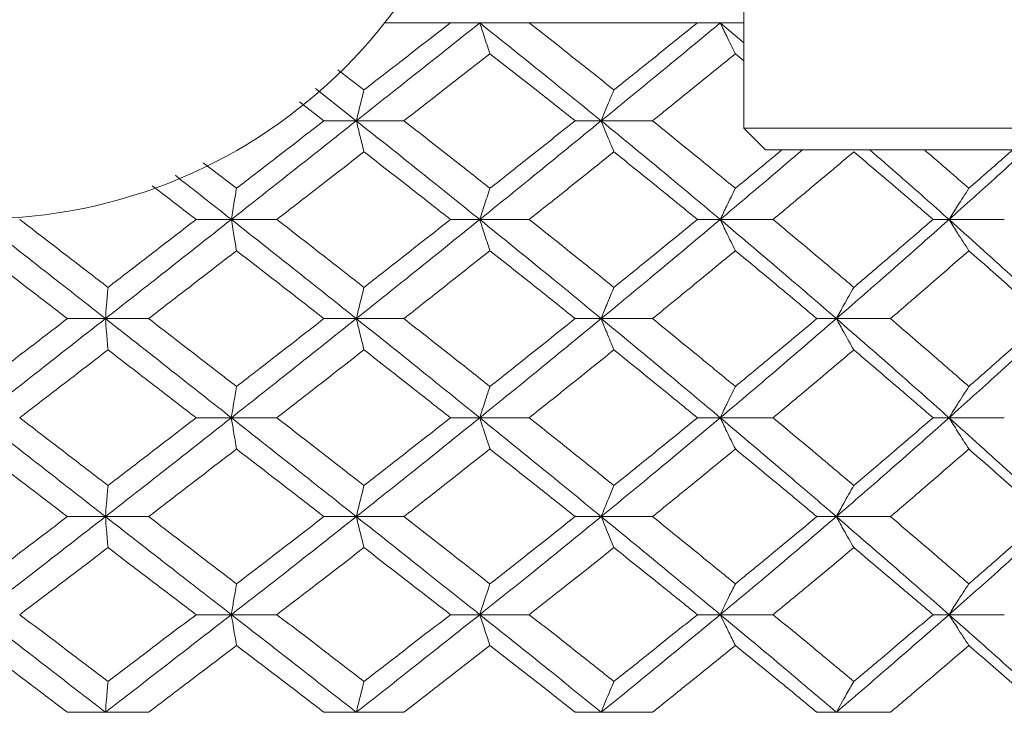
# Model space of a CAD drawing. Header units: inches. Extents: x 1 to 19.9, y 2.6 to 16.1.
# Tile 28 of 70: x 11.344 to 11.704, y 4.011 to 4.264. Entities that reach past the tile are written whole.
import ezdxf

# ---------------------------------------------------------------- set-up
doc = ezdxf.new("R2010")
doc.units = ezdxf.units.IN
doc.header["$MEASUREMENT"] = 0

msp = doc.modelspace()

# ---------------------------------------------------------------- linework, layer by layer
at = {"color": 7, "linetype": 'Continuous', "lineweight": 15}
for p, q in [((11.60852, 4.29563), (11.60852, 4.22476)), ((11.50142, 4.26321), (11.4774, 4.26321)), ((11.51211, 4.26321), (11.50142, 4.26321)), ((11.53019, 4.26321), (11.51211, 4.26321)), ((11.59156, 4.26321), (11.53019, 4.26321)), ((11.5999, 4.26321), (11.59156, 4.26321)), ((11.5999, 4.26321), (11.60852, 4.256)), ((11.60852, 4.26321), (11.5999, 4.26321)), ((11.60542, 4.25199), (11.60852, 4.24945)), ((11.46032, 4.24614), (11.46986, 4.23878)), ((11.4521, 4.23926), (11.46705, 4.22748)), ((11.44628, 4.23439), (11.45525, 4.22748)), ((11.46705, 4.22748), (11.45525, 4.22748)), ((11.46705, 4.22748), (11.48443, 4.22748)), ((11.55645, 4.22748), (11.54692, 4.22748)), ((11.55645, 4.22748), (11.57517, 4.22748)), ((11.60852, 4.22476), (11.6164, 4.21688)), ((11.75813, 4.22476), (11.60852, 4.22476)), ((11.75026, 4.21688), (11.6164, 4.21688)), ((11.41119, 4.21218), (11.42333, 4.20283)), ((11.40857, 4.19144), (11.42145, 4.19144)), ((11.43804, 4.19144), (11.42145, 4.19144)), ((11.51211, 4.19144), (11.50142, 4.19144)), ((11.51211, 4.19144), (11.53019, 4.19144)), ((11.5999, 4.19144), (11.59156, 4.19144)), ((11.5999, 4.19144), (11.61918, 4.19144)), ((11.68342, 4.19144), (11.67756, 4.19144)), ((11.68342, 4.19144), (11.70359, 4.19144)), ((11.37548, 4.15524), (11.36159, 4.15524)), ((11.37548, 4.15524), (11.39123, 4.15524)), ((11.45525, 4.15524), (11.46705, 4.15524)), ((11.48443, 4.15524), (11.46705, 4.15524)), ((11.55645, 4.15524), (11.54692, 4.15524)), ((11.55645, 4.15524), (11.57517, 4.15524)), ((11.64228, 4.15524), (11.63516, 4.15524)), ((11.64228, 4.15524), (11.66204, 4.15524)), ((11.42145, 4.11903), (11.40857, 4.11903)), ((11.42145, 4.11903), (11.43804, 4.11903)), ((11.50142, 4.11903), (11.51211, 4.11903)), ((11.53019, 4.11903), (11.51211, 4.11903)), ((11.5999, 4.11903), (11.59156, 4.11903)), ((11.5999, 4.11903), (11.61918, 4.11903)), ((11.68342, 4.11903), (11.67756, 4.11903)), ((11.68342, 4.11903), (11.70359, 4.11903)), ((11.37548, 4.08294), (11.36159, 4.08294)), ((11.37548, 4.08294), (11.39123, 4.08294)), ((11.46705, 4.08294), (11.45525, 4.08294)), ((11.46705, 4.08294), (11.48443, 4.08294)), ((11.54692, 4.08294), (11.55645, 4.08294)), ((11.57517, 4.08294), (11.55645, 4.08294)), ((11.64228, 4.08294), (11.63516, 4.08294)), ((11.64228, 4.08294), (11.66204, 4.08294)), ((11.42145, 4.04711), (11.40857, 4.04711)), ((11.42145, 4.04711), (11.43804, 4.04711)), ((11.51211, 4.04711), (11.50142, 4.04711)), ((11.51211, 4.04711), (11.53019, 4.04711)), ((11.59156, 4.04711), (11.5999, 4.04711)), ((11.61918, 4.04711), (11.5999, 4.04711)), ((11.68342, 4.04711), (11.67756, 4.04711)), ((11.68342, 4.04711), (11.70359, 4.04711)), ((11.37548, 4.01145), (11.36159, 4.01145)), ((11.37548, 4.01145), (11.39123, 4.01145)), ((11.46705, 4.01145), (11.45525, 4.01145)), ((11.46705, 4.01145), (11.48443, 4.01145)), ((11.55645, 4.01145), (11.54692, 4.01145)), ((11.55645, 4.01145), (11.57517, 4.01145)), ((11.63516, 4.01145), (11.64228, 4.01145)), ((11.66204, 4.01145), (11.64228, 4.01145))]:
    msp.add_line(p, q, dxfattribs=at)
msp.add_circle((11.32933, 4.38063), 0.18898, dxfattribs=at)
for points, knots in [([(11.51211, 4.26321), (11.50375, 4.25657), (11.48878, 4.24469), (11.4737, 4.23275), (11.46705, 4.22748)], [0, 0, 0, 0, 0.558883, 1, 1, 1, 1]), ([(11.50142, 4.26321), (11.49555, 4.25867), (11.48506, 4.25054), (11.47451, 4.24238), (11.46986, 4.23878)], [0, 0, 0, 0, 0.559197, 1, 1, 1, 1]), ([(11.51584, 4.25199), (11.51549, 4.25305), (11.51477, 4.25515), (11.51352, 4.25888), (11.51264, 4.26159), (11.51211, 4.26321)], [0, 0, 0, 0, 0.2858, 0.571601, 1, 1, 1, 1]), ([(11.51211, 4.26321), (11.52044, 4.25657), (11.53534, 4.24469), (11.54999, 4.23275), (11.55645, 4.22748)], [0, 0, 0, 0, 0.558883, 1, 1, 1, 1]), ([(11.53019, 4.26321), (11.53599, 4.25867), (11.54634, 4.25054), (11.55658, 4.24238), (11.56109, 4.23878)], [0, 0, 0, 0, 0.559197, 1, 1, 1, 1]), ([(11.5999, 4.26321), (11.59186, 4.25657), (11.57748, 4.24469), (11.56289, 4.23275), (11.55645, 4.22748)], [0, 0, 0, 0, 0.558883, 1, 1, 1, 1]), ([(11.59156, 4.26321), (11.5859, 4.25867), (11.57579, 4.25054), (11.56559, 4.24238), (11.56109, 4.23878)], [0, 0, 0, 0, 0.559197, 1, 1, 1, 1]), ([(11.60542, 4.25199), (11.60489, 4.25305), (11.60383, 4.25515), (11.60199, 4.25888), (11.60068, 4.26159), (11.5999, 4.26321)], [0, 0, 0, 0, 0.2858, 0.571601, 1, 1, 1, 1]), ([(11.51584, 4.25199), (11.51, 4.24743), (11.49956, 4.23927), (11.48905, 4.23109), (11.48443, 4.22748)], [0, 0, 0, 0, 0.559287, 1, 1, 1, 1]), ([(11.51584, 4.25199), (11.52167, 4.24743), (11.53208, 4.23927), (11.54238, 4.23109), (11.54692, 4.22748)], [0, 0, 0, 0, 0.559287, 1, 1, 1, 1]), ([(11.60542, 4.25199), (11.59981, 4.24743), (11.58977, 4.23927), (11.57964, 4.23109), (11.57517, 4.22748)], [0, 0, 0, 0, 0.559287, 1, 1, 1, 1]), ([(11.46986, 4.23878), (11.46959, 4.23773), (11.46905, 4.23561), (11.46812, 4.23186), (11.46745, 4.22912), (11.46705, 4.22748)], [0, 0, 0, 0, 0.285062, 0.570124, 1, 1, 1, 1]), ([(11.56109, 4.23878), (11.56065, 4.23773), (11.55976, 4.23561), (11.55821, 4.23186), (11.55711, 4.22912), (11.55645, 4.22748)], [0, 0, 0, 0, 0.285062, 0.570124, 1, 1, 1, 1]), ([(11.46705, 4.22748), (11.45857, 4.22077), (11.44341, 4.20878), (11.42817, 4.19674), (11.42145, 4.19144)], [0, 0, 0, 0, 0.55931, 1, 1, 1, 1]), ([(11.45525, 4.22748), (11.4493, 4.22289), (11.43868, 4.21468), (11.42802, 4.20645), (11.42333, 4.20283)], [0, 0, 0, 0, 0.559485, 1, 1, 1, 1]), ([(11.46986, 4.21615), (11.46959, 4.21721), (11.46906, 4.21933), (11.46812, 4.22309), (11.46745, 4.22583), (11.46705, 4.22748)], [0, 0, 0, 0, 0.284788, 0.569576, 1, 1, 1, 1]), ([(11.46705, 4.22748), (11.4755, 4.22077), (11.49061, 4.20878), (11.50554, 4.19674), (11.51211, 4.19144)], [0, 0, 0, 0, 0.55931, 1, 1, 1, 1]), ([(11.48443, 4.22748), (11.49031, 4.22289), (11.50083, 4.21468), (11.51125, 4.20645), (11.51584, 4.20283)], [0, 0, 0, 0, 0.559485, 1, 1, 1, 1]), ([(11.55645, 4.22748), (11.54823, 4.22077), (11.53354, 4.20878), (11.51867, 4.19674), (11.51211, 4.19144)], [0, 0, 0, 0, 0.55931, 1, 1, 1, 1]), ([(11.54692, 4.22748), (11.54114, 4.22289), (11.53082, 4.21468), (11.52043, 4.20645), (11.51584, 4.20283)], [0, 0, 0, 0, 0.559485, 1, 1, 1, 1]), ([(11.56109, 4.21615), (11.56065, 4.21721), (11.55976, 4.21933), (11.55821, 4.22309), (11.55711, 4.22583), (11.55645, 4.22748)], [0, 0, 0, 0, 0.284788, 0.569576, 1, 1, 1, 1]), ([(11.55645, 4.22748), (11.56463, 4.22077), (11.57924, 4.20878), (11.59358, 4.19674), (11.5999, 4.19144)], [0, 0, 0, 0, 0.5593096, 1, 1, 1, 1]), ([(11.57517, 4.22748), (11.58085, 4.22289), (11.591, 4.21468), (11.60101, 4.20645), (11.60542, 4.20283)], [0, 0, 0, 0, 0.559485, 1, 1, 1, 1]), ([(11.46986, 4.21615), (11.46394, 4.21154), (11.45336, 4.20332), (11.44273, 4.19507), (11.43804, 4.19144)], [0, 0, 0, 0, 0.559577, 1, 1, 1, 1]), ([(11.46986, 4.21615), (11.47577, 4.21154), (11.48633, 4.20332), (11.49681, 4.19507), (11.50142, 4.19144)], [0, 0, 0, 0, 0.559577, 1, 1, 1, 1]), ([(11.56109, 4.21615), (11.55535, 4.21154), (11.54509, 4.20332), (11.53475, 4.19507), (11.53019, 4.19144)], [0, 0, 0, 0, 0.559577, 1, 1, 1, 1]), ([(11.56109, 4.21615), (11.56681, 4.21154), (11.57702, 4.20332), (11.58711, 4.19507), (11.59156, 4.19144)], [0, 0, 0, 0, 0.559577, 1, 1, 1, 1]), ([(11.62987, 4.21688), (11.62616, 4.2137), (11.61627, 4.20524), (11.60619, 4.19675), (11.5999, 4.19144)], [0, 0, 0, 0, 0.375567, 1, 1, 1, 1]), ([(11.62242, 4.21688), (11.62114, 4.21582), (11.61551, 4.21114), (11.60982, 4.20645), (11.60542, 4.20283)], [0, 0, 0, 0, 0.22712, 1, 1, 1, 1]), ([(11.64866, 4.21615), (11.6432, 4.21154), (11.63343, 4.20332), (11.62353, 4.19507), (11.61918, 4.19144)], [0, 0, 0, 0, 0.5595768, 1, 1, 1, 1]), ([(11.64866, 4.21615), (11.6541, 4.21154), (11.66381, 4.20332), (11.67335, 4.19507), (11.67756, 4.19144)], [0, 0, 0, 0, 0.559577, 1, 1, 1, 1]), ([(11.65447, 4.21688), (11.65815, 4.2137), (11.66793, 4.20524), (11.67746, 4.19675), (11.68342, 4.19144)], [0, 0, 0, 0, 0.375567, 1, 1, 1, 1]), ([(11.6744, 4.21688), (11.67565, 4.21582), (11.68112, 4.21114), (11.68649, 4.20645), (11.69064, 4.20283)], [0, 0, 0, 0, 0.22712, 1, 1, 1, 1]), ([(11.71155, 4.21688), (11.70808, 4.2137), (11.69883, 4.20524), (11.68934, 4.19675), (11.68342, 4.19144)], [0, 0, 0, 0, 0.375567, 1, 1, 1, 1]), ([(11.70663, 4.21688), (11.70543, 4.21582), (11.70015, 4.21114), (11.69479, 4.20645), (11.69064, 4.20283)], [0, 0, 0, 0, 0.22712, 1, 1, 1, 1]), ([(11.40095, 4.20756), (11.40105, 4.20749), (11.40791, 4.20213), (11.41472, 4.19675), (11.42145, 4.19144)], [0, 0, 0, 0, 0.0138532, 1, 1, 1, 1]), ([(11.39255, 4.20378), (11.39318, 4.20329), (11.39853, 4.19919), (11.40386, 4.19507), (11.40857, 4.19144)], [0, 0, 0, 0, 0.117357, 1, 1, 1, 1]), ([(11.42145, 4.19144), (11.42162, 4.19254), (11.42198, 4.19473), (11.4226, 4.19854), (11.42305, 4.20121), (11.42333, 4.20283)], [0, 0, 0, 0, 0.28433, 0.56866, 1, 1, 1, 1]), ([(11.51584, 4.20283), (11.51549, 4.20176), (11.51477, 4.19964), (11.51353, 4.19586), (11.51265, 4.1931), (11.51211, 4.19144)], [0, 0, 0, 0, 0.28433, 0.5686601, 1, 1, 1, 1]), ([(11.60542, 4.20283), (11.60489, 4.20176), (11.60384, 4.19964), (11.60199, 4.19586), (11.60069, 4.1931), (11.5999, 4.19144)], [0, 0, 0, 0, 0.28433, 0.56866, 1, 1, 1, 1]), ([(11.69064, 4.20283), (11.68995, 4.20176), (11.68857, 4.19964), (11.68616, 4.19586), (11.68445, 4.1931), (11.68342, 4.19144)], [0, 0, 0, 0, 0.28433, 0.56866, 1, 1, 1, 1]), ([(11.32933, 4.19144), (11.33795, 4.18469), (11.35335, 4.17263), (11.36871, 4.16056), (11.37548, 4.15524)], [0, 0, 0, 0, 0.559738, 1, 1, 1, 1]), ([(11.34418, 4.19144), (11.3502, 4.18682), (11.36096, 4.17856), (11.37169, 4.1703), (11.37642, 4.16666)], [0, 0, 0, 0, 0.559775, 1, 1, 1, 1]), ([(11.42145, 4.19144), (11.41289, 4.18469), (11.39759, 4.17263), (11.38224, 4.16056), (11.37548, 4.15524)], [0, 0, 0, 0, 0.559738, 1, 1, 1, 1]), ([(11.40857, 4.19144), (11.40258, 4.18682), (11.39187, 4.17856), (11.38114, 4.1703), (11.37642, 4.16666)], [0, 0, 0, 0, 0.559775, 1, 1, 1, 1]), ([(11.42145, 4.19144), (11.42162, 4.19035), (11.42198, 4.18815), (11.4226, 4.18434), (11.42305, 4.18166), (11.42333, 4.18004)], [0, 0, 0, 0, 0.284185, 0.56837, 1, 1, 1, 1]), ([(11.42145, 4.19144), (11.42999, 4.18469), (11.44525, 4.17263), (11.46039, 4.16056), (11.46705, 4.15524)], [0, 0, 0, 0, 0.559738, 1, 1, 1, 1]), ([(11.43804, 4.19144), (11.444, 4.18682), (11.45464, 4.17856), (11.46521, 4.1703), (11.46986, 4.16666)], [0, 0, 0, 0, 0.559775, 1, 1, 1, 1]), ([(11.51211, 4.19144), (11.50375, 4.18469), (11.4888, 4.17263), (11.4737, 4.16056), (11.46705, 4.15524)], [0, 0, 0, 0, 0.559738, 1, 1, 1, 1]), ([(11.50142, 4.19144), (11.49555, 4.18682), (11.48506, 4.17856), (11.47451, 4.1703), (11.46986, 4.16666)], [0, 0, 0, 0, 0.559775, 1, 1, 1, 1]), ([(11.51584, 4.18004), (11.51549, 4.18111), (11.51478, 4.18323), (11.51353, 4.18702), (11.51265, 4.18978), (11.51211, 4.19144)], [0, 0, 0, 0, 0.284185, 0.56837, 1, 1, 1, 1]), ([(11.51211, 4.19144), (11.52044, 4.18469), (11.53533, 4.17263), (11.55, 4.16056), (11.55645, 4.15524)], [0, 0, 0, 0, 0.559738, 1, 1, 1, 1]), ([(11.53019, 4.19144), (11.53599, 4.18682), (11.54634, 4.17856), (11.55658, 4.1703), (11.56109, 4.16666)], [0, 0, 0, 0, 0.559775, 1, 1, 1, 1]), ([(11.5999, 4.19144), (11.59186, 4.18469), (11.57749, 4.17263), (11.56288, 4.16056), (11.55645, 4.15524)], [0, 0, 0, 0, 0.559738, 1, 1, 1, 1]), ([(11.59156, 4.19144), (11.5859, 4.18682), (11.5758, 4.17856), (11.56559, 4.1703), (11.56109, 4.16666)], [0, 0, 0, 0, 0.559775, 1, 1, 1, 1]), ([(11.60542, 4.18004), (11.60489, 4.18111), (11.60384, 4.18323), (11.60199, 4.18702), (11.60069, 4.18978), (11.5999, 4.19144)], [0, 0, 0, 0, 0.284185, 0.56837, 1, 1, 1, 1]), ([(11.5999, 4.19144), (11.60789, 4.18469), (11.62215, 4.17263), (11.63612, 4.16056), (11.64228, 4.15524)], [0, 0, 0, 0, 0.559738, 1, 1, 1, 1]), ([(11.61918, 4.19144), (11.62472, 4.18682), (11.63462, 4.17856), (11.64437, 4.1703), (11.64866, 4.16666)], [0, 0, 0, 0, 0.559775, 1, 1, 1, 1]), ([(11.68342, 4.19144), (11.67583, 4.18469), (11.66227, 4.17263), (11.64839, 4.16056), (11.64228, 4.15524)], [0, 0, 0, 0, 0.559738, 1, 1, 1, 1]), ([(11.67756, 4.19144), (11.6722, 4.18682), (11.66264, 4.17856), (11.65294, 4.1703), (11.64866, 4.16666)], [0, 0, 0, 0, 0.559775, 1, 1, 1, 1]), ([(11.69064, 4.18004), (11.68995, 4.18111), (11.68857, 4.18323), (11.68616, 4.18702), (11.68445, 4.18978), (11.68342, 4.19144)], [0, 0, 0, 0, 0.284185, 0.56837, 1, 1, 1, 1]), ([(11.68342, 4.19144), (11.69093, 4.18469), (11.70436, 4.17263), (11.71741, 4.16056), (11.72316, 4.15524)], [0, 0, 0, 0, 0.559738, 1, 1, 1, 1]), ([(11.32933, 4.18004), (11.33535, 4.17542), (11.34611, 4.16715), (11.35686, 4.15888), (11.36159, 4.15524)], [0, 0, 0, 0, 0.559867, 1, 1, 1, 1]), ([(11.42333, 4.18004), (11.41735, 4.17542), (11.40666, 4.16715), (11.39595, 4.15888), (11.39123, 4.15524)], [0, 0, 0, 0, 0.559867, 1, 1, 1, 1]), ([(11.42333, 4.18004), (11.4293, 4.17542), (11.43996, 4.16715), (11.45058, 4.15888), (11.45525, 4.15524)], [0, 0, 0, 0, 0.559867, 1, 1, 1, 1]), ([(11.51584, 4.18004), (11.51, 4.17542), (11.49956, 4.16715), (11.48905, 4.15888), (11.48443, 4.15524)], [0, 0, 0, 0, 0.559867, 1, 1, 1, 1]), ([(11.51584, 4.18004), (11.52167, 4.17542), (11.53207, 4.16715), (11.54238, 4.15888), (11.54692, 4.15524)], [0, 0, 0, 0, 0.559867, 1, 1, 1, 1]), ([(11.60542, 4.18004), (11.59981, 4.17542), (11.58978, 4.16715), (11.57964, 4.15888), (11.57517, 4.15524)], [0, 0, 0, 0, 0.5598669, 1, 1, 1, 1]), ([(11.60542, 4.18004), (11.61101, 4.17542), (11.62099, 4.16715), (11.63083, 4.15888), (11.63516, 4.15524)], [0, 0, 0, 0, 0.559867, 1, 1, 1, 1]), ([(11.69064, 4.18004), (11.68535, 4.17542), (11.67589, 4.16715), (11.66627, 4.15888), (11.66204, 4.15524)], [0, 0, 0, 0, 0.559867, 1, 1, 1, 1]), ([(11.69064, 4.18004), (11.6959, 4.17542), (11.7053, 4.16715), (11.71452, 4.15888), (11.71858, 4.15524)], [0, 0, 0, 0, 0.559867, 1, 1, 1, 1]), ([(11.37642, 4.16666), (11.37633, 4.1656), (11.37615, 4.16347), (11.37584, 4.15968), (11.37561, 4.15691), (11.37548, 4.15524)], [0, 0, 0, 0, 0.284008, 0.568017, 1, 1, 1, 1]), ([(11.46705, 4.15524), (11.46732, 4.15634), (11.46784, 4.15854), (11.46878, 4.16236), (11.46946, 4.16504), (11.46986, 4.16666)], [0, 0, 0, 0, 0.284009, 0.568017, 1, 1, 1, 1]), ([(11.56109, 4.16666), (11.56065, 4.1656), (11.55976, 4.16347), (11.55821, 4.15968), (11.55712, 4.15691), (11.55645, 4.15524)], [0, 0, 0, 0, 0.284008, 0.568017, 1, 1, 1, 1]), ([(11.64866, 4.16666), (11.64805, 4.1656), (11.64683, 4.16347), (11.6447, 4.15968), (11.64319, 4.15691), (11.64228, 4.15524)], [0, 0, 0, 0, 0.284008, 0.568017, 1, 1, 1, 1]), ([(11.37548, 4.15524), (11.36687, 4.14848), (11.3515, 4.1364), (11.3361, 4.12434), (11.32933, 4.11903)], [0, 0, 0, 0, 0.560166, 1, 1, 1, 1]), ([(11.36159, 4.15524), (11.35557, 4.15061), (11.34482, 4.14234), (11.33406, 4.13407), (11.32933, 4.13044)], [0, 0, 0, 0, 0.560066, 1, 1, 1, 1]), ([(11.37642, 4.14382), (11.37633, 4.14489), (11.37615, 4.14702), (11.37584, 4.15081), (11.37561, 4.15358), (11.37548, 4.15524)], [0, 0, 0, 0, 0.2839923, 0.5679846, 1, 1, 1, 1]), ([(11.37548, 4.15524), (11.38408, 4.14848), (11.39943, 4.1364), (11.41472, 4.12434), (11.42145, 4.11903)], [0, 0, 0, 0, 0.560166, 1, 1, 1, 1]), ([(11.39123, 4.15524), (11.39724, 4.15061), (11.40795, 4.14234), (11.41863, 4.13407), (11.42333, 4.13044)], [0, 0, 0, 0, 0.560066, 1, 1, 1, 1]), ([(11.46705, 4.15524), (11.45857, 4.14848), (11.44342, 4.1364), (11.42816, 4.12434), (11.42145, 4.11903)], [0, 0, 0, 0, 0.560166, 1, 1, 1, 1]), ([(11.45525, 4.15524), (11.4493, 4.15061), (11.43869, 4.14234), (11.42802, 4.13407), (11.42333, 4.13044)], [0, 0, 0, 0, 0.560066, 1, 1, 1, 1]), ([(11.46705, 4.15524), (11.46732, 4.15415), (11.46784, 4.15195), (11.46878, 4.14813), (11.46946, 4.14544), (11.46986, 4.14382)], [0, 0, 0, 0, 0.283992, 0.567985, 1, 1, 1, 1]), ([(11.46705, 4.15524), (11.47551, 4.14848), (11.4906, 4.1364), (11.50554, 4.12434), (11.51211, 4.11903)], [0, 0, 0, 0, 0.5601662, 1, 1, 1, 1]), ([(11.48443, 4.15524), (11.49031, 4.15061), (11.50082, 4.14234), (11.51126, 4.13407), (11.51584, 4.13044)], [0, 0, 0, 0, 0.560066, 1, 1, 1, 1]), ([(11.55645, 4.15524), (11.54823, 4.14848), (11.53355, 4.1364), (11.51866, 4.12434), (11.51211, 4.11903)], [0, 0, 0, 0, 0.560166, 1, 1, 1, 1]), ([(11.54692, 4.15524), (11.54114, 4.15061), (11.53083, 4.14234), (11.52042, 4.13407), (11.51584, 4.13044)], [0, 0, 0, 0, 0.560066, 1, 1, 1, 1]), ([(11.56109, 4.14382), (11.56065, 4.14489), (11.55976, 4.14702), (11.55821, 4.15081), (11.55712, 4.15358), (11.55645, 4.15524)], [0, 0, 0, 0, 0.283992, 0.567985, 1, 1, 1, 1]), ([(11.55645, 4.15524), (11.56463, 4.14848), (11.57923, 4.1364), (11.59358, 4.12434), (11.5999, 4.11903)], [0, 0, 0, 0, 0.5601662, 1, 1, 1, 1]), ([(11.57517, 4.15524), (11.58085, 4.15061), (11.59099, 4.14234), (11.60101, 4.13407), (11.60542, 4.13044)], [0, 0, 0, 0, 0.560066, 1, 1, 1, 1]), ([(11.64228, 4.15524), (11.63444, 4.14848), (11.62046, 4.1364), (11.60618, 4.12434), (11.5999, 4.11903)], [0, 0, 0, 0, 0.560166, 1, 1, 1, 1]), ([(11.63516, 4.15524), (11.62964, 4.15061), (11.6198, 4.14234), (11.60981, 4.13407), (11.60542, 4.13044)], [0, 0, 0, 0, 0.560066, 1, 1, 1, 1]), ([(11.64866, 4.14382), (11.64805, 4.14489), (11.64683, 4.14702), (11.6447, 4.15081), (11.64319, 4.15358), (11.64228, 4.15524)], [0, 0, 0, 0, 0.283992, 0.567985, 1, 1, 1, 1]), ([(11.64228, 4.15524), (11.65004, 4.14848), (11.66391, 4.1364), (11.67746, 4.12434), (11.68342, 4.11903)], [0, 0, 0, 0, 0.560166, 1, 1, 1, 1]), ([(11.66204, 4.15524), (11.66742, 4.15061), (11.67703, 4.14234), (11.68648, 4.13407), (11.69064, 4.13044)], [0, 0, 0, 0, 0.560066, 1, 1, 1, 1]), ([(11.72316, 4.15524), (11.71584, 4.14848), (11.70277, 4.1364), (11.68933, 4.12434), (11.68342, 4.11903)], [0, 0, 0, 0, 0.560166, 1, 1, 1, 1]), ([(11.71858, 4.15524), (11.71341, 4.15061), (11.70418, 4.14234), (11.69478, 4.13407), (11.69064, 4.13044)], [0, 0, 0, 0, 0.560066, 1, 1, 1, 1]), ([(11.37642, 4.14382), (11.37041, 4.13919), (11.35967, 4.13092), (11.34891, 4.12266), (11.34418, 4.11903)], [0, 0, 0, 0, 0.560157, 1, 1, 1, 1]), ([(11.37642, 4.14382), (11.38243, 4.13919), (11.39316, 4.13092), (11.40386, 4.12266), (11.40857, 4.11903)], [0, 0, 0, 0, 0.560157, 1, 1, 1, 1]), ([(11.46986, 4.14382), (11.46394, 4.13919), (11.45336, 4.13092), (11.44272, 4.12266), (11.43804, 4.11903)], [0, 0, 0, 0, 0.560157, 1, 1, 1, 1]), ([(11.46986, 4.14382), (11.47577, 4.13919), (11.48633, 4.13092), (11.49681, 4.12266), (11.50142, 4.11903)], [0, 0, 0, 0, 0.560157, 1, 1, 1, 1]), ([(11.56109, 4.14382), (11.55535, 4.13919), (11.5451, 4.13092), (11.53475, 4.12266), (11.53019, 4.11903)], [0, 0, 0, 0, 0.560157, 1, 1, 1, 1]), ([(11.56109, 4.14382), (11.56681, 4.13919), (11.57702, 4.13092), (11.58712, 4.12266), (11.59156, 4.11903)], [0, 0, 0, 0, 0.560157, 1, 1, 1, 1]), ([(11.64866, 4.14382), (11.6432, 4.13919), (11.63344, 4.13092), (11.62353, 4.12266), (11.61918, 4.11903)], [0, 0, 0, 0, 0.560157, 1, 1, 1, 1]), ([(11.64866, 4.14382), (11.6541, 4.13919), (11.6638, 4.13092), (11.67335, 4.12266), (11.67756, 4.11903)], [0, 0, 0, 0, 0.560157, 1, 1, 1, 1]), ([(11.42333, 4.13044), (11.42315, 4.12937), (11.42279, 4.12725), (11.42216, 4.12345), (11.42172, 4.12069), (11.42145, 4.11903)], [0, 0, 0, 0, 0.284098, 0.568196, 1, 1, 1, 1]), ([(11.51211, 4.11903), (11.51246, 4.12012), (11.51316, 4.12232), (11.51441, 4.12613), (11.5153, 4.12882), (11.51584, 4.13044)], [0, 0, 0, 0, 0.284098, 0.568196, 1, 1, 1, 1]), ([(11.60542, 4.13044), (11.60489, 4.12937), (11.60384, 4.12725), (11.60199, 4.12345), (11.60069, 4.12069), (11.5999, 4.11903)], [0, 0, 0, 0, 0.284098, 0.568196, 1, 1, 1, 1]), ([(11.69064, 4.13044), (11.68995, 4.12937), (11.68857, 4.12725), (11.68616, 4.12345), (11.68445, 4.12069), (11.68342, 4.11903)], [0, 0, 0, 0, 0.2840981, 0.5681962, 1, 1, 1, 1]), ([(11.32933, 4.11903), (11.33795, 4.11227), (11.35333, 4.10023), (11.36872, 4.08822), (11.37548, 4.08294)], [0, 0, 0, 0, 0.560594, 1, 1, 1, 1]), ([(11.34418, 4.11903), (11.3502, 4.1144), (11.36095, 4.10615), (11.3717, 4.09791), (11.37642, 4.09429)], [0, 0, 0, 0, 0.560356, 1, 1, 1, 1]), ([(11.42145, 4.11903), (11.41288, 4.11227), (11.3976, 4.10023), (11.38223, 4.08822), (11.37548, 4.08294)], [0, 0, 0, 0, 0.560594, 1, 1, 1, 1]), ([(11.40857, 4.11903), (11.40258, 4.1144), (11.39188, 4.10615), (11.38114, 4.09791), (11.37642, 4.09429)], [0, 0, 0, 0, 0.560356, 1, 1, 1, 1]), ([(11.42333, 4.10763), (11.42315, 4.10869), (11.42279, 4.11082), (11.42216, 4.11461), (11.42172, 4.11736), (11.42145, 4.11903)], [0, 0, 0, 0, 0.284211, 0.568422, 1, 1, 1, 1]), ([(11.42145, 4.11903), (11.42999, 4.11227), (11.44524, 4.10023), (11.46039, 4.08822), (11.46705, 4.08294)], [0, 0, 0, 0, 0.560594, 1, 1, 1, 1]), ([(11.43804, 4.11903), (11.444, 4.1144), (11.45463, 4.10615), (11.46521, 4.09791), (11.46986, 4.09429)], [0, 0, 0, 0, 0.560356, 1, 1, 1, 1]), ([(11.51211, 4.11903), (11.50374, 4.11227), (11.48881, 4.10023), (11.47369, 4.08822), (11.46705, 4.08294)], [0, 0, 0, 0, 0.5605943, 1, 1, 1, 1]), ([(11.50142, 4.11903), (11.49555, 4.1144), (11.48507, 4.10615), (11.47451, 4.09791), (11.46986, 4.09429)], [0, 0, 0, 0, 0.560356, 1, 1, 1, 1]), ([(11.51211, 4.11903), (11.51246, 4.11793), (11.51316, 4.11574), (11.51441, 4.11193), (11.5153, 4.10925), (11.51584, 4.10763)], [0, 0, 0, 0, 0.284211, 0.568422, 1, 1, 1, 1]), ([(11.51211, 4.11903), (11.52045, 4.11227), (11.53532, 4.10023), (11.55, 4.08822), (11.55645, 4.08294)], [0, 0, 0, 0, 0.5605943, 1, 1, 1, 1]), ([(11.53019, 4.11903), (11.53599, 4.1144), (11.54633, 4.10615), (11.55658, 4.09791), (11.56109, 4.09429)], [0, 0, 0, 0, 0.560356, 1, 1, 1, 1]), ([(11.5999, 4.11903), (11.59185, 4.11227), (11.5775, 4.10023), (11.56288, 4.08822), (11.55645, 4.08294)], [0, 0, 0, 0, 0.560594, 1, 1, 1, 1]), ([(11.59156, 4.11903), (11.5859, 4.1144), (11.5758, 4.10615), (11.56558, 4.09791), (11.56109, 4.09429)], [0, 0, 0, 0, 0.560356, 1, 1, 1, 1]), ([(11.60542, 4.10763), (11.60489, 4.10869), (11.60384, 4.11082), (11.60199, 4.11461), (11.60069, 4.11736), (11.5999, 4.11903)], [0, 0, 0, 0, 0.284211, 0.568422, 1, 1, 1, 1]), ([(11.5999, 4.11903), (11.60789, 4.11227), (11.62214, 4.10023), (11.63613, 4.08822), (11.64228, 4.08294)], [0, 0, 0, 0, 0.5605943, 1, 1, 1, 1]), ([(11.61918, 4.11903), (11.62472, 4.1144), (11.63461, 4.10615), (11.64437, 4.09791), (11.64866, 4.09429)], [0, 0, 0, 0, 0.560356, 1, 1, 1, 1]), ([(11.68342, 4.11903), (11.67582, 4.11227), (11.66228, 4.10023), (11.64838, 4.08822), (11.64228, 4.08294)], [0, 0, 0, 0, 0.5605943, 1, 1, 1, 1]), ([(11.67756, 4.11903), (11.6722, 4.1144), (11.66265, 4.10615), (11.65293, 4.09791), (11.64866, 4.09429)], [0, 0, 0, 0, 0.5603557, 1, 1, 1, 1]), ([(11.69064, 4.10763), (11.68995, 4.10869), (11.68857, 4.11082), (11.68616, 4.11461), (11.68445, 4.11736), (11.68342, 4.11903)], [0, 0, 0, 0, 0.284211, 0.568422, 1, 1, 1, 1]), ([(11.68342, 4.11903), (11.69094, 4.11227), (11.70435, 4.10023), (11.71742, 4.08822), (11.72316, 4.08294)], [0, 0, 0, 0, 0.560594, 1, 1, 1, 1]), ([(11.32933, 4.10763), (11.33535, 4.10301), (11.3461, 4.09477), (11.35686, 4.08655), (11.36159, 4.08294)], [0, 0, 0, 0, 0.560447, 1, 1, 1, 1]), ([(11.42333, 4.10763), (11.41734, 4.10301), (11.40667, 4.09477), (11.39595, 4.08655), (11.39123, 4.08294)], [0, 0, 0, 0, 0.560447, 1, 1, 1, 1]), ([(11.42333, 4.10763), (11.4293, 4.10301), (11.43996, 4.09477), (11.45058, 4.08655), (11.45525, 4.08294)], [0, 0, 0, 0, 0.560447, 1, 1, 1, 1]), ([(11.51584, 4.10763), (11.51, 4.10301), (11.49957, 4.09477), (11.48905, 4.08655), (11.48443, 4.08294)], [0, 0, 0, 0, 0.560447, 1, 1, 1, 1]), ([(11.51584, 4.10763), (11.52167, 4.10301), (11.53207, 4.09477), (11.54238, 4.08655), (11.54692, 4.08294)], [0, 0, 0, 0, 0.560447, 1, 1, 1, 1]), ([(11.60542, 4.10763), (11.59981, 4.10301), (11.58979, 4.09477), (11.57963, 4.08655), (11.57517, 4.08294)], [0, 0, 0, 0, 0.560447, 1, 1, 1, 1]), ([(11.60542, 4.10763), (11.61101, 4.10301), (11.62098, 4.09477), (11.63083, 4.08655), (11.63516, 4.08294)], [0, 0, 0, 0, 0.560447, 1, 1, 1, 1]), ([(11.69064, 4.10763), (11.68534, 4.10301), (11.67589, 4.09477), (11.66627, 4.08655), (11.66204, 4.08294)], [0, 0, 0, 0, 0.560447, 1, 1, 1, 1]), ([(11.69064, 4.10763), (11.69591, 4.10301), (11.7053, 4.09477), (11.71452, 4.08655), (11.71858, 4.08294)], [0, 0, 0, 0, 0.560447, 1, 1, 1, 1]), ([(11.37642, 4.09429), (11.37633, 4.09323), (11.37615, 4.09111), (11.37584, 4.08733), (11.37561, 4.08459), (11.37548, 4.08294)], [0, 0, 0, 0, 0.284599, 0.569198, 1, 1, 1, 1]), ([(11.46986, 4.09429), (11.46959, 4.09323), (11.46906, 4.09111), (11.46812, 4.08733), (11.46745, 4.08459), (11.46705, 4.08294)], [0, 0, 0, 0, 0.284599, 0.569198, 1, 1, 1, 1]), ([(11.55645, 4.08294), (11.55689, 4.08403), (11.55776, 4.08622), (11.55931, 4.09001), (11.56042, 4.09268), (11.56109, 4.09429)], [0, 0, 0, 0, 0.284599, 0.569198, 1, 1, 1, 1]), ([(11.64866, 4.09429), (11.64805, 4.09323), (11.64683, 4.09111), (11.6447, 4.08733), (11.64318, 4.08459), (11.64228, 4.08294)], [0, 0, 0, 0, 0.284599, 0.569198, 1, 1, 1, 1]), ([(11.37548, 4.08294), (11.36686, 4.07622), (11.35151, 4.06426), (11.33609, 4.05234), (11.32933, 4.04711)], [0, 0, 0, 0, 0.5610212, 1, 1, 1, 1]), ([(11.36159, 4.08294), (11.35557, 4.07834), (11.34482, 4.07014), (11.33406, 4.06196), (11.32933, 4.05837)], [0, 0, 0, 0, 0.560645, 1, 1, 1, 1]), ([(11.37642, 4.07161), (11.37633, 4.07267), (11.37615, 4.07478), (11.37583, 4.07855), (11.37561, 4.08129), (11.37548, 4.08294)], [0, 0, 0, 0, 0.284841, 0.569681, 1, 1, 1, 1]), ([(11.37548, 4.08294), (11.38408, 4.07622), (11.39942, 4.06426), (11.41473, 4.05234), (11.42145, 4.04711)], [0, 0, 0, 0, 0.561021, 1, 1, 1, 1]), ([(11.39123, 4.08294), (11.39724, 4.07834), (11.40794, 4.07014), (11.41863, 4.06196), (11.42333, 4.05837)], [0, 0, 0, 0, 0.560645, 1, 1, 1, 1]), ([(11.46705, 4.08294), (11.45857, 4.07622), (11.44344, 4.06426), (11.42816, 4.05234), (11.42145, 4.04711)], [0, 0, 0, 0, 0.561021, 1, 1, 1, 1]), ([(11.45525, 4.08294), (11.4493, 4.07834), (11.43869, 4.07014), (11.42802, 4.06196), (11.42333, 4.05837)], [0, 0, 0, 0, 0.560645, 1, 1, 1, 1]), ([(11.46986, 4.07161), (11.46959, 4.07267), (11.46906, 4.07478), (11.46812, 4.07855), (11.46745, 4.08129), (11.46705, 4.08294)], [0, 0, 0, 0, 0.284841, 0.569681, 1, 1, 1, 1]), ([(11.46705, 4.08294), (11.47551, 4.07622), (11.49059, 4.06426), (11.50555, 4.05234), (11.51211, 4.04711)], [0, 0, 0, 0, 0.561021, 1, 1, 1, 1]), ([(11.48443, 4.08294), (11.49031, 4.07834), (11.50082, 4.07014), (11.51126, 4.06196), (11.51584, 4.05837)], [0, 0, 0, 0, 0.560645, 1, 1, 1, 1]), ([(11.55645, 4.08294), (11.54823, 4.07622), (11.53356, 4.06426), (11.51866, 4.05234), (11.51211, 4.04711)], [0, 0, 0, 0, 0.561021, 1, 1, 1, 1]), ([(11.54692, 4.08294), (11.54114, 4.07834), (11.53084, 4.07014), (11.52042, 4.06196), (11.51584, 4.05837)], [0, 0, 0, 0, 0.560645, 1, 1, 1, 1]), ([(11.55645, 4.08294), (11.55689, 4.08184), (11.55776, 4.07966), (11.55931, 4.07587), (11.56042, 4.07321), (11.56109, 4.07161)], [0, 0, 0, 0, 0.284841, 0.569681, 1, 1, 1, 1]), ([(11.55645, 4.08294), (11.56464, 4.07622), (11.57922, 4.06426), (11.59359, 4.05234), (11.5999, 4.04711)], [0, 0, 0, 0, 0.5610212, 1, 1, 1, 1]), ([(11.57517, 4.08294), (11.58085, 4.07834), (11.59099, 4.07014), (11.60101, 4.06196), (11.60542, 4.05837)], [0, 0, 0, 0, 0.560645, 1, 1, 1, 1]), ([(11.64228, 4.08294), (11.63444, 4.07622), (11.62047, 4.06426), (11.60617, 4.05234), (11.5999, 4.04711)], [0, 0, 0, 0, 0.561021, 1, 1, 1, 1]), ([(11.63516, 4.08294), (11.62964, 4.07834), (11.6198, 4.07014), (11.60981, 4.06196), (11.60542, 4.05837)], [0, 0, 0, 0, 0.560645, 1, 1, 1, 1]), ([(11.64866, 4.07161), (11.64805, 4.07267), (11.64683, 4.07478), (11.64469, 4.07855), (11.64318, 4.08129), (11.64228, 4.08294)], [0, 0, 0, 0, 0.284841, 0.569681, 1, 1, 1, 1]), ([(11.64228, 4.08294), (11.65005, 4.07622), (11.6639, 4.06426), (11.67746, 4.05234), (11.68342, 4.04711)], [0, 0, 0, 0, 0.5610212, 1, 1, 1, 1]), ([(11.66204, 4.08294), (11.66742, 4.07834), (11.67703, 4.07014), (11.68649, 4.06196), (11.69064, 4.05837)], [0, 0, 0, 0, 0.560645, 1, 1, 1, 1]), ([(11.72316, 4.08294), (11.71584, 4.07622), (11.70278, 4.06426), (11.68932, 4.05234), (11.68342, 4.04711)], [0, 0, 0, 0, 0.561021, 1, 1, 1, 1]), ([(11.71858, 4.08294), (11.71341, 4.07834), (11.70419, 4.07014), (11.69478, 4.06196), (11.69064, 4.05837)], [0, 0, 0, 0, 0.560645, 1, 1, 1, 1]), ([(11.37642, 4.07161), (11.3704, 4.06702), (11.35967, 4.05884), (11.34891, 4.05069), (11.34418, 4.04711)], [0, 0, 0, 0, 0.560736, 1, 1, 1, 1]), ([(11.37642, 4.07161), (11.38243, 4.06702), (11.39315, 4.05884), (11.40387, 4.05069), (11.40857, 4.04711)], [0, 0, 0, 0, 0.560736, 1, 1, 1, 1]), ([(11.46986, 4.07161), (11.46394, 4.06702), (11.45337, 4.05884), (11.44272, 4.05069), (11.43804, 4.04711)], [0, 0, 0, 0, 0.560736, 1, 1, 1, 1]), ([(11.46986, 4.07161), (11.47578, 4.06702), (11.48632, 4.05884), (11.49681, 4.05069), (11.50142, 4.04711)], [0, 0, 0, 0, 0.560736, 1, 1, 1, 1]), ([(11.56109, 4.07161), (11.55535, 4.06702), (11.54511, 4.05884), (11.53475, 4.05069), (11.53019, 4.04711)], [0, 0, 0, 0, 0.560736, 1, 1, 1, 1]), ([(11.56109, 4.07161), (11.56681, 4.06702), (11.57701, 4.05884), (11.58712, 4.05069), (11.59156, 4.04711)], [0, 0, 0, 0, 0.560736, 1, 1, 1, 1]), ([(11.64866, 4.07161), (11.64319, 4.06702), (11.63344, 4.05884), (11.62353, 4.05069), (11.61918, 4.04711)], [0, 0, 0, 0, 0.560736, 1, 1, 1, 1]), ([(11.64866, 4.07161), (11.6541, 4.06702), (11.6638, 4.05884), (11.67336, 4.05069), (11.67756, 4.04711)], [0, 0, 0, 0, 0.560736, 1, 1, 1, 1]), ([(11.42333, 4.05837), (11.42315, 4.05731), (11.42279, 4.0552), (11.42216, 4.05146), (11.42171, 4.04874), (11.42145, 4.04711)], [0, 0, 0, 0, 0.285509, 0.571018, 1, 1, 1, 1]), ([(11.51584, 4.05837), (11.51549, 4.05731), (11.51477, 4.0552), (11.51353, 4.05146), (11.51264, 4.04874), (11.51211, 4.04711)], [0, 0, 0, 0, 0.285509, 0.571018, 1, 1, 1, 1]), ([(11.5999, 4.04711), (11.60042, 4.0482), (11.60146, 4.05037), (11.6033, 4.05414), (11.60463, 4.05678), (11.60542, 4.05837)], [0, 0, 0, 0, 0.2855093, 0.5710185, 1, 1, 1, 1]), ([(11.69064, 4.05837), (11.68995, 4.05731), (11.68856, 4.0552), (11.68615, 4.05146), (11.68444, 4.04874), (11.68342, 4.04711)], [0, 0, 0, 0, 0.285509, 0.571018, 1, 1, 1, 1]), ([(11.32933, 4.04711), (11.33794, 4.04048), (11.35336, 4.02861), (11.36871, 4.0167), (11.37548, 4.01145)], [0, 0, 0, 0, 0.5590747, 1, 1, 1, 1]), ([(11.34418, 4.04711), (11.3502, 4.04257), (11.36096, 4.03445), (11.37169, 4.02631), (11.37642, 4.02272)], [0, 0, 0, 0, 0.559555, 1, 1, 1, 1]), ([(11.42145, 4.04711), (11.41289, 4.04048), (11.39758, 4.02861), (11.38224, 4.0167), (11.37548, 4.01145)], [0, 0, 0, 0, 0.559075, 1, 1, 1, 1]), ([(11.40857, 4.04711), (11.40258, 4.04257), (11.39187, 4.03445), (11.38114, 4.02631), (11.37642, 4.02272)], [0, 0, 0, 0, 0.559555, 1, 1, 1, 1]), ([(11.42333, 4.0359), (11.42315, 4.03695), (11.42278, 4.03905), (11.42216, 4.04278), (11.42171, 4.04549), (11.42145, 4.04711)], [0, 0, 0, 0, 0.285861, 0.571724, 1, 1, 1, 1]), ([(11.42145, 4.04711), (11.42999, 4.04048), (11.44526, 4.02861), (11.46038, 4.0167), (11.46705, 4.01145)], [0, 0, 0, 0, 0.5590747, 1, 1, 1, 1]), ([(11.43804, 4.04711), (11.444, 4.04257), (11.45464, 4.03445), (11.46521, 4.02631), (11.46986, 4.02272)], [0, 0, 0, 0, 0.559555, 1, 1, 1, 1]), ([(11.51211, 4.04711), (11.50375, 4.04048), (11.48879, 4.02861), (11.4737, 4.0167), (11.46705, 4.01145)], [0, 0, 0, 0, 0.559075, 1, 1, 1, 1]), ([(11.50142, 4.04711), (11.49555, 4.04257), (11.48506, 4.03445), (11.47451, 4.02631), (11.46986, 4.02272)], [0, 0, 0, 0, 0.559555, 1, 1, 1, 1]), ([(11.51584, 4.0359), (11.51549, 4.03695), (11.51477, 4.03905), (11.51352, 4.04278), (11.51264, 4.04549), (11.51211, 4.04711)], [0, 0, 0, 0, 0.2858615, 0.5717236, 1, 1, 1, 1]), ([(11.51211, 4.04711), (11.52044, 4.04048), (11.53534, 4.02861), (11.54999, 4.0167), (11.55645, 4.01145)], [0, 0, 0, 0, 0.559075, 1, 1, 1, 1]), ([(11.53019, 4.04711), (11.53599, 4.04257), (11.54634, 4.03445), (11.55658, 4.02631), (11.56109, 4.02272)], [0, 0, 0, 0, 0.559555, 1, 1, 1, 1]), ([(11.5999, 4.04711), (11.59186, 4.04048), (11.57748, 4.02861), (11.56289, 4.0167), (11.55645, 4.01145)], [0, 0, 0, 0, 0.559075, 1, 1, 1, 1]), ([(11.59156, 4.04711), (11.5859, 4.04257), (11.5758, 4.03445), (11.56559, 4.02631), (11.56109, 4.02272)], [0, 0, 0, 0, 0.559555, 1, 1, 1, 1]), ([(11.5999, 4.04711), (11.60042, 4.04603), (11.60146, 4.04385), (11.6033, 4.0401), (11.60463, 4.03747), (11.60542, 4.0359)], [0, 0, 0, 0, 0.285862, 0.571724, 1, 1, 1, 1]), ([(11.5999, 4.04711), (11.60788, 4.04048), (11.62216, 4.02861), (11.63612, 4.0167), (11.64228, 4.01145)], [0, 0, 0, 0, 0.559075, 1, 1, 1, 1]), ([(11.61918, 4.04711), (11.62472, 4.04257), (11.63462, 4.03445), (11.64437, 4.02631), (11.64866, 4.02272)], [0, 0, 0, 0, 0.559555, 1, 1, 1, 1]), ([(11.68342, 4.04711), (11.67583, 4.04048), (11.66226, 4.02861), (11.64839, 4.0167), (11.64228, 4.01145)], [0, 0, 0, 0, 0.559075, 1, 1, 1, 1]), ([(11.67756, 4.04711), (11.67221, 4.04257), (11.66264, 4.03445), (11.65294, 4.02631), (11.64866, 4.02272)], [0, 0, 0, 0, 0.559555, 1, 1, 1, 1]), ([(11.69064, 4.0359), (11.68995, 4.03695), (11.68856, 4.03905), (11.68614, 4.04278), (11.68444, 4.04549), (11.68342, 4.04711)], [0, 0, 0, 0, 0.2858615, 0.5717236, 1, 1, 1, 1]), ([(11.68342, 4.04711), (11.69093, 4.04048), (11.70437, 4.02861), (11.71741, 4.0167), (11.72316, 4.01145)], [0, 0, 0, 0, 0.559075, 1, 1, 1, 1]), ([(11.32933, 4.0359), (11.33535, 4.03135), (11.34612, 4.02321), (11.35685, 4.01505), (11.36159, 4.01145)], [0, 0, 0, 0, 0.559215, 1, 1, 1, 1]), ([(11.42333, 4.0359), (11.41735, 4.03135), (11.40666, 4.02321), (11.39595, 4.01505), (11.39123, 4.01145)], [0, 0, 0, 0, 0.559215, 1, 1, 1, 1]), ([(11.42333, 4.0359), (11.4293, 4.03135), (11.43997, 4.02321), (11.45057, 4.01505), (11.45525, 4.01145)], [0, 0, 0, 0, 0.559215, 1, 1, 1, 1]), ([(11.51584, 4.0359), (11.51, 4.03135), (11.49956, 4.02321), (11.48906, 4.01505), (11.48443, 4.01145)], [0, 0, 0, 0, 0.559215, 1, 1, 1, 1]), ([(11.51584, 4.0359), (11.52167, 4.03135), (11.53208, 4.02321), (11.54238, 4.01505), (11.54692, 4.01145)], [0, 0, 0, 0, 0.559215, 1, 1, 1, 1]), ([(11.60542, 4.0359), (11.59981, 4.03135), (11.58977, 4.02321), (11.57964, 4.01505), (11.57517, 4.01145)], [0, 0, 0, 0, 0.559215, 1, 1, 1, 1]), ([(11.60542, 4.0359), (11.61101, 4.03135), (11.62099, 4.02321), (11.63083, 4.01505), (11.63516, 4.01145)], [0, 0, 0, 0, 0.559215, 1, 1, 1, 1]), ([(11.69064, 4.0359), (11.68535, 4.03135), (11.67588, 4.02321), (11.66627, 4.01505), (11.66204, 4.01145)], [0, 0, 0, 0, 0.559215, 1, 1, 1, 1]), ([(11.69064, 4.0359), (11.6959, 4.03135), (11.70531, 4.02321), (11.71452, 4.01505), (11.71858, 4.01145)], [0, 0, 0, 0, 0.559215, 1, 1, 1, 1]), ([(11.37642, 4.02272), (11.37633, 4.02167), (11.37615, 4.01956), (11.37583, 4.01581), (11.37561, 4.01309), (11.37548, 4.01145)], [0, 0, 0, 0, 0.285309, 0.570618, 1, 1, 1, 1]), ([(11.46986, 4.02272), (11.46959, 4.02167), (11.46905, 4.01956), (11.46812, 4.01581), (11.46745, 4.01309), (11.46705, 4.01145)], [0, 0, 0, 0, 0.2853089, 0.5706178, 1, 1, 1, 1]), ([(11.56109, 4.02272), (11.56065, 4.02167), (11.55976, 4.01956), (11.55821, 4.01581), (11.55711, 4.01309), (11.55645, 4.01145)], [0, 0, 0, 0, 0.285309, 0.570618, 1, 1, 1, 1]), ([(11.64228, 4.01145), (11.64288, 4.01254), (11.64408, 4.01472), (11.64621, 4.01849), (11.64774, 4.02113), (11.64866, 4.02272)], [0, 0, 0, 0, 0.285309, 0.570618, 1, 1, 1, 1])]:
    msp.add_open_spline(points, degree=3, knots=knots, dxfattribs=at)

doc.saveas('drawing.dxf')
